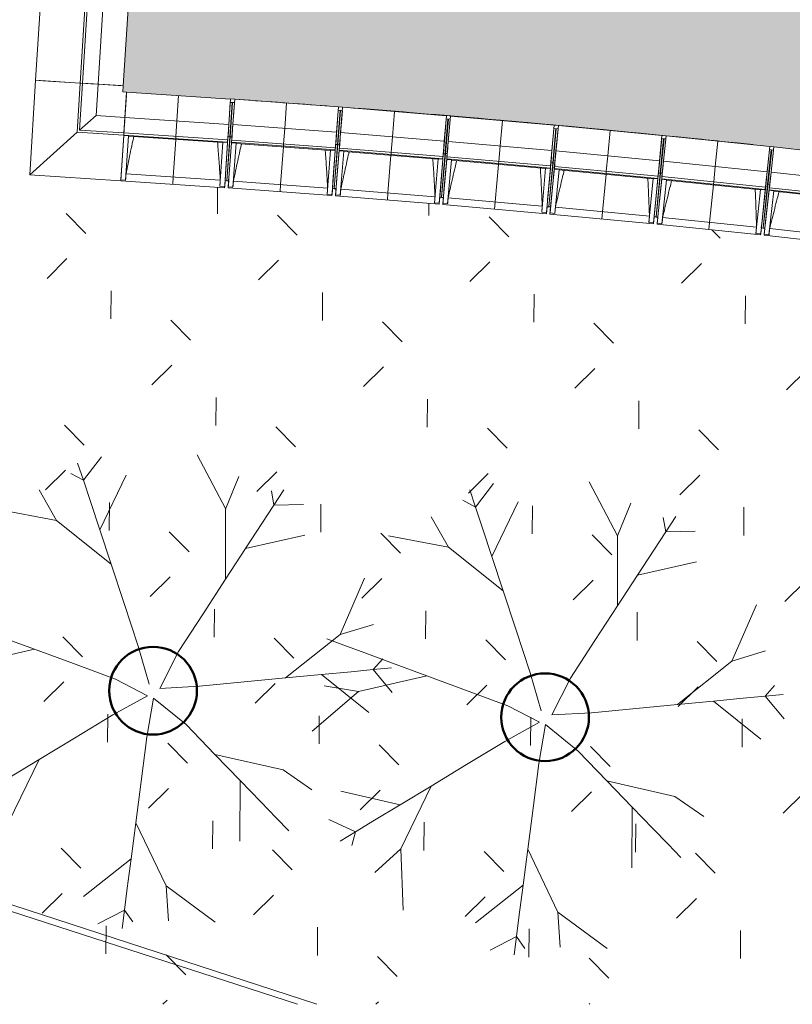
# Model space of a CAD drawing. Header units: centimetres. Extents: x -3187 to 4392, y -3706 to 602.
# Tile 5 of 26: x -1439 to -793, y -3705 to -2883. Entities that reach past the tile are written whole.
import ezdxf

# ---------------------------------------------------------------- set-up
doc = ezdxf.new("R2010")
doc.units = ezdxf.units.CM
for name, color, linetype, lineweight in [('0-1', 7, 'Continuous', 5), ('ANNOTATIONS-1', 7, 'Continuous', 9), ('MUR', 7, 'Continuous', 9), ('OSSATURE', 7, 'Continuous', 9), ('SOL', 7, 'Continuous', 9), ('TOIT', 7, 'Continuous', 9), ('Z', 7, 'Continuous', 9)]:
    doc.layers.add(name, color=color, linetype=linetype, lineweight=lineweight)
for name, color, linetype, lineweight, true_color in [('A-FLOR-PATT-1', 7, 'Continuous', 5, 0xf4f4f4), ('AB1_MAC-1', 7, 'Continuous', 9, 0xaaaaaa), ('AB3_VEGETATION-1', 7, 'Continuous', 9, 0xaaaaaa), ('AB3_VEGETATION-2', 7, 'Continuous', 50, 0xaaaaaa), ('AB3_VEGETATION_haie_contour-1', 7, 'Continuous', 9, 0xaaaaaa), ('AB3_VEGETATION_pelouse_surface-1', 7, 'Continuous', 9, 0xaaaaaa), ('MUR-1', 5, 'Continuous', 9, 0x0000ff), ('OSSATURE-1', 5, 'Continuous', 9, 0x0000ff)]:
    doc.layers.add(name, color=color, linetype=linetype, lineweight=lineweight, true_color=true_color)

# ---------------------------------------------------------------- blocks, each defined once
blk = doc.blocks.new('B02_ARC_rvt-1-2021_015_1011_ARC_1_100_Aménagement extérieur Etat projeté')
at = {"layer": 'A-FLOR-PATT-1'}
blk.add_hatch(color=256, dxfattribs=at).paths.add_polyline_path([(324.34, -3162.33), (461.48, -2506.28), (360.94, -2485.75), (250.36, -2464.27), (247.57, -2479), (126.31, -2456.74), (5.7, -2435.87), (-114.92, -2416.3), (-235.54, -2397.99), (-356.16, -2380.97), (-456.68, -2367.66), (-577.3, -2352.96), (-697.92, -2339.51), (-818.54, -2327.31), (-939.16, -2316.36), (-1042.07, -2307.93), (-1041.3, -2297.96), (-1046.26, -2297.58), (-1049, -2330.64), (-1184.99, -2320.29), (-1315.43, -2310.67), (-1315.43, -2312.18), (-1313.5, -2312.3), (-1318.89, -2399.13), (-1320.93, -2399.13), (-1321.11, -2402), (-1319.08, -2402.12), (-1324.66, -2488.94), (-1326.51, -2488.96), (-1326.69, -2491.82), (-1324.66, -2491.95), (-1330.05, -2578.78), (-1332.09, -2578.78), (-1332.27, -2581.65), (-1330.24, -2581.78), (-1335.64, -2668.61), (-1337.67, -2668.61), (-1337.85, -2671.48), (-1335.82, -2671.6), (-1341.4, -2758.42), (-1343.25, -2758.44), (-1343.43, -2761.3), (-1341.4, -2761.43), (-1346.8, -2848.26), (-1348.84, -2848.26), (-1349.01, -2851.13), (-1346.99, -2851.26), (-1352.7, -2943.19), (-1220.61, -2952.15), (-1099.99, -2961.54), (-979.37, -2972.13), (-858.75, -2983.93), (-722.14, -2998.73), (-722.14, -2998.79), (-597.4, -3013.58), (-542.47, -3020.42), (-542.47, -3020.67), (-539.03, -3021.1), (-539, -3020.86), (-452.76, -3032.34), (-452.75, -3032.61), (-449.34, -3033.07), (-449.29, -3032.7), (-363.12, -3044.69), (-363.12, -3045.13), (-359.73, -3045.63), (-359.66, -3045.18), (-273.58, -3057.79), (-273.58, -3058.32), (-270.21, -3058.81), (-270.13, -3058.3), (-184.14, -3071.54), (-184.07, -3072.33), (-180.82, -3072.84), (-180.69, -3072.07), (-94.82, -3086.05), (-94.8, -3086.9), (-91.52, -3087.45), (-91.36, -3086.48), (-5.57, -3100.95), (-5.57, -3102.05), (-2.32, -3102.63), (-2.12, -3101.53), (83.56, -3116.62), (83.56, -3117.9), (86.77, -3118.47), (86.99, -3117.23), (172.57, -3132.93), (172.28, -3134.48), (175.7, -3135.12), (176, -3133.56), (261.46, -3149.87), (261.11, -3151.67), (264.52, -3152.35), (264.88, -3150.53), (323.92, -3162.24)])
at = {"layer": 'SOL'}
for p, q in [((-1349.59, -2943.37), (-1352.7, -2943.18)), ((-1352.7, -2943.18), (-1349.59, -2943.37)), ((-1259.29, -2949.34), (-1262.77, -2949.09)), ((-1262.77, -2949.09), (-1259.29, -2949.34)), ((-1169.04, -2955.97), (-1172.52, -2955.7)), ((-1172.52, -2955.7), (-1169.04, -2955.97)), ((-808.61, -2989.13), (-812.08, -2988.76)), ((-812.08, -2988.76), (-808.61, -2989.13))]:
    blk.add_line(p, q, dxfattribs=at)
for start, end in [(85.649085, 85.993569), (85.649085, 85.993569), (83.979042, 85.545393), (85.075447, 85.545393), (84.226862, 85.075338), (83.979042, 84.226441)]:
    blk.add_arc((-2112.48, -15182.73), 12263.11, start, end, dxfattribs=at)
blk = doc.blocks.new('20_MUR PREFA_01 - MODULE_01 B-3165811-2021_015_1011_ARC_1_100_Aménagement extérieur Etat projeté')
at = {"layer": 'Z'}
for p, q in [((0, 72.21), (0, 66.14)), ((0, 66.14), (0, 34.62)), ((0, 34.62), (0, 33.97)), ((0, 33.97), (0, 32.17)), ((0, 32.17), (0, 19.17)), ((0, 19.17), (0, -2.03))]:
    blk.add_line(p, q, dxfattribs=at)
blk = doc.blocks.new('Murs 6 - Murs 1-3191379-2021_015_1011_ARC_1_100_Aménagement extérieur Etat projeté')
at = {"layer": 'MUR'}
for p, q in [((-1430.6, -3012.4), (-1425.7, -2933.53)), ((-1425.7, -2933.53), (-1407.33, -2934.68)), ((-1425.7, -2933.53), (-1388.31, -2935.86)), ((-1388.31, -2935.86), (-1390.85, -2976.73)), ((-1388.94, -2975.05), (-1386.51, -2935.97)), ((-1354.41, -2937.96), (-1388.31, -2935.86)), ((-1373.54, -2936.78), (-1386.51, -2935.97)), ((-1386.51, -2935.97), (-1354.41, -2937.96)), ((-1354.41, -2937.96), (-1378.16, -2936.49)), ((-1378.16, -2936.49), (-1354.41, -2937.96)), ((-1373.54, -2936.78), (-1375.16, -2962.94)), ((-1352.38, -2938.09), (-1373.54, -2936.78)), ((-1352.7, -2943.19), (-1352.38, -2938.09)), ((-1349.59, -2943.4), (-1352.7, -2943.19)), ((-1351, -2964.55), (-1349.59, -2943.4)), ((-1349.78, -2946.23), (-1351.85, -2977.31)), ((-1351.3, -2969.17), (-1349.78, -2946.23)), ((-1349.78, -2946.23), (-1351.29, -2969.03)), ((-1351.29, -2969.03), (-1349.78, -2946.23)), ((-1388.94, -2975.05), (-1375.16, -2962.94)), ((-1375.16, -2962.94), (-1351, -2964.55)), ((-1351.86, -2977.52), (-1351, -2964.55)), ((-1390.85, -2976.73), (-1430.6, -3012.4)), ((-1390.85, -2976.73), (-1351.98, -2979.32)), ((-1351.86, -2977.52), (-1388.94, -2975.05)), ((-1351.98, -2979.32), (-1351.29, -2969.03)), ((-1354.52, -3017.47), (-1351.98, -2979.32)), ((-1354.52, -3017.47), (-1430.6, -3012.4)), ((-1354.12, -3011.45), (-1354.51, -3017.25))]:
    blk.add_line(p, q, dxfattribs=at)
blk = doc.blocks.new('B02_DC_STR_rvt-1-2021_015_1011_ARC_1_100_Aménagement extérieur Etat projeté')
at = {"layer": 'ANNOTATIONS-1'}
for p, q in [((-1264.32, -3017.42), (-1267.31, -3017.21)), ((-1174.56, -3024.05), (-1177.55, -3023.82)), ((-1084.86, -3031.33), (-1087.84, -3031.08)), ((-995.2, -3039.25), (-998.19, -3038.97)), ((-905.61, -3047.81), (-908.59, -3047.52)), ((-816.08, -3057.02), (-819.07, -3056.7))]:
    blk.add_line(p, q, dxfattribs=at)
at = {"layer": 'OSSATURE'}
for p, q in [((-1420.31, -2846.7), (-1425.7, -2933.53)), ((-1382.91, -2849.02), (-1388.31, -2935.86)), ((-1386.51, -2935.97), (-1381.12, -2849.14)), ((-1368.14, -2849.94), (-1373.54, -2936.78)), ((-1346.99, -2851.26), (-1352.38, -2938.09)), ((-1388.31, -2935.86), (-1425.7, -2933.53)), ((-1425.7, -2933.53), (-1419.78, -2933.9)), ((-1383.35, -2936.17), (-1419.78, -2933.9)), ((-1378.16, -2936.49), (-1388.31, -2935.86)), ((-1386.51, -2935.97), (-1379.4, -2936.41)), ((-1373.54, -2936.78), (-1386.51, -2935.97)), ((-1354.41, -2937.96), (-1383.35, -2936.17)), ((-1379.4, -2936.41), (-1377.1, -2936.55)), ((-1377.1, -2936.55), (-1378.16, -2936.49)), ((-1352.38, -2938.09), (-1373.54, -2936.78)), ((-1351, -2964.55), (-1349.59, -2943.4)), ((-1349.59, -2943.4), (-1262.78, -2949.18)), ((-1264.87, -2980.54), (-1262.97, -2952.01)), ((-1262.78, -2949.18), (-1264.19, -2970.33)), ((-1261.47, -2952.11), (-1263.37, -2980.64)), ((-1263.11, -2980.65), (-1261, -2952.14)), ((-1261.61, -2980.76), (-1259.5, -2952.24)), ((-1260.86, -2970.55), (-1259.3, -2949.41)), ((-1259.3, -2949.41), (-1172.53, -2955.82)), ((-1174.85, -2987.17), (-1172.74, -2958.64)), ((-1172.53, -2955.82), (-1174.09, -2976.96)), ((-1171.24, -2958.75), (-1173.35, -2987.28)), ((-1173.09, -2987.29), (-1170.78, -2958.78)), ((-1171.59, -2987.41), (-1169.28, -2958.9)), ((-1170.76, -2977.21), (-1169.05, -2956.08)), ((-1169.05, -2956.08), (-1082.34, -2963.11)), ((-1351.86, -2977.52), (-1351, -2964.55)), ((-1351.23, -2968.11), (-1351.39, -2970.4)), ((-1351.3, -2969.17), (-1351.23, -2968.11)), ((-1351, -2964.55), (-1264.19, -2970.33)), ((-1084.88, -2994.44), (-1082.56, -2965.89)), ((-1082.34, -2963.11), (-1084.05, -2984.24)), ((-1081.07, -2966.01), (-1083.38, -2994.56)), ((-1083.11, -2994.57), (-1080.6, -2966.05)), ((-1081.62, -2994.7), (-1079.1, -2966.18)), ((-1080.72, -2984.51), (-1078.86, -2963.39)), ((-1078.86, -2963.39), (-992.19, -2971.04)), ((-1351.98, -2979.32), (-1351.3, -2969.17)), ((-1351.39, -2970.4), (-1351.86, -2977.52)), ((-1264.5, -2974.95), (-1265.17, -2985.1)), ((-1264.19, -2970.33), (-1265.05, -2983.3)), ((-1265.05, -2983.3), (-1264.58, -2976.19)), ((-1264.58, -2976.19), (-1264.43, -2973.89)), ((-1264.43, -2973.89), (-1264.5, -2974.95)), ((-1261.95, -2985.31), (-1261.2, -2975.17)), ((-1261.81, -2983.52), (-1260.86, -2970.55)), ((-1261.29, -2976.41), (-1261.81, -2983.52)), ((-1261.12, -2974.12), (-1261.29, -2976.41)), ((-1261.2, -2975.17), (-1261.12, -2974.12)), ((-1260.86, -2970.55), (-1174.09, -2976.96)), ((-1174.09, -2976.96), (-1175.05, -2989.92)), ((-994.96, -3002.35), (-992.43, -2973.76)), ((-992.19, -2971.04), (-994.06, -2992.16)), ((-990.94, -2973.9), (-993.46, -3002.48)), ((-993.2, -3002.5), (-990.47, -2973.94)), ((-991.71, -3002.64), (-988.98, -2974.08)), ((-990.73, -2992.45), (-988.72, -2971.35)), ((-988.72, -2971.35), (-902.11, -2979.63)), ((-1354.46, -3016.57), (-1352.01, -2979.75)), ((-1352.01, -2979.73), (-1351.98, -2979.32)), ((-1348.01, -2980), (-1352.01, -2979.73)), ((-1348.02, -2980.01), (-1352.01, -2979.75)), ((-1351.98, -2979.32), (-1265.17, -2985.1)), ((-1265.05, -2983.3), (-1351.86, -2977.52)), ((-1350.47, -3016.83), (-1348.02, -2980.01)), ((-1348.03, -2980.23), (-1269.21, -2985.48)), ((-1348.02, -2980.01), (-1348.01, -2980)), ((-1269.19, -2985.26), (-1271.64, -3022.08)), ((-1265.2, -2985.51), (-1269.2, -2985.25)), ((-1269.2, -2985.25), (-1269.19, -2985.26)), ((-1265.2, -2985.53), (-1269.19, -2985.26)), ((-1264.96, -2981.86), (-1266.94, -3011.57)), ((-1263.37, -2980.64), (-1265.82, -3017.46)), ((-1265.82, -3017.45), (-1263.11, -2980.65)), ((-1265.17, -2985.1), (-1265.2, -2985.51)), ((-1264.87, -2980.54), (-1264.95, -2981.79)), ((-1263.37, -2980.64), (-1264.87, -2980.54)), ((-1263.9, -3011.77), (-1261.7, -2982)), ((-1261.61, -2980.76), (-1263.11, -2980.65)), ((-1261.98, -2985.73), (-1261.95, -2985.31)), ((-1261.95, -2985.31), (-1175.18, -2991.72)), ((-1175.05, -2989.92), (-1261.81, -2983.52)), ((-1261.69, -2981.86), (-1261.61, -2980.76)), ((-1174.43, -2981.58), (-1175.18, -2991.72)), ((-1175.05, -2989.92), (-1174.53, -2982.81)), ((-1174.53, -2982.81), (-1174.36, -2980.52)), ((-1174.36, -2980.52), (-1174.43, -2981.58)), ((-1171.96, -2991.96), (-1171.14, -2981.86)), ((-1171.81, -2990.16), (-1170.76, -2977.21)), ((-1171.24, -2983.06), (-1171.81, -2990.16)), ((-1171.05, -2980.77), (-1171.24, -2983.06)), ((-1171.14, -2981.82), (-1171.05, -2980.77)), ((-1170.76, -2977.21), (-1084.05, -2984.24)), ((-1084.05, -2984.24), (-1085.1, -2997.19)), ((-1081.86, -2997.46), (-1080.72, -2984.51)), ((-1080.72, -2984.51), (-994.06, -2992.16)), ((-905.1, -3010.92), (-902.36, -2982.26)), ((-902.11, -2979.63), (-904.13, -3000.73)), ((-900.87, -2982.41), (-903.61, -3011.06)), ((-903.34, -3011.07), (-900.4, -2982.45)), ((-901.85, -3011.23), (-898.91, -2982.61)), ((-900.8, -3001.05), (-898.64, -2979.96)), ((-898.64, -2979.96), (-812.09, -2988.86)), ((-1265.2, -2985.53), (-1267.65, -3022.35)), ((-1264.7, -3022.55), (-1261.98, -2985.75)), ((-1261.98, -2985.75), (-1261.98, -2985.73)), ((-1257.98, -2986.02), (-1261.98, -2985.73)), ((-1257.99, -2986.04), (-1261.98, -2985.75)), ((-1260.71, -3022.84), (-1257.99, -2986.04)), ((-1258, -2986.26), (-1179.23, -2992.07)), ((-1257.99, -2986.04), (-1257.98, -2986.02)), ((-1179.2, -2991.86), (-1181.92, -3028.66)), ((-1175.21, -2992.13), (-1179.21, -2991.84)), ((-1179.21, -2991.84), (-1179.2, -2991.86)), ((-1175.21, -2992.15), (-1179.2, -2991.86)), ((-1175.21, -2992.15), (-1177.93, -3028.95)), ((-1174.94, -2988.41), (-1177.14, -3018.18)), ((-1173.35, -2987.28), (-1176.07, -3024.08)), ((-1176.05, -3023.86), (-1173.09, -2987.29)), ((-1175.18, -2991.72), (-1175.21, -2992.13)), ((-1174.98, -3029.17), (-1171.99, -2992.39)), ((-1174.85, -2987.17), (-1174.94, -2988.41)), ((-1173.35, -2987.28), (-1174.85, -2987.17)), ((-1174.1, -3018.4), (-1171.69, -2988.65)), ((-1171.59, -2987.41), (-1173.09, -2987.29)), ((-1171.99, -2992.37), (-1171.96, -2991.96)), ((-1171.99, -2992.39), (-1171.99, -2992.37)), ((-1168, -2992.7), (-1171.99, -2992.37)), ((-1168.01, -2992.71), (-1171.99, -2992.39)), ((-1171.96, -2991.96), (-1085.24, -2998.99)), ((-1085.1, -2997.19), (-1171.81, -2990.16)), ((-1171.69, -2988.65), (-1171.59, -2987.41)), ((-1170.99, -3029.49), (-1168.01, -2992.71)), ((-1168.02, -2992.93), (-1089.29, -2999.31)), ((-1168.01, -2992.71), (-1168, -2992.7)), ((-1084.42, -2988.85), (-1085.24, -2998.99)), ((-1085.1, -2997.19), (-1084.52, -2990.09)), ((-1084.52, -2990.09), (-1084.34, -2987.8)), ((-1084.34, -2987.8), (-1084.42, -2988.85)), ((-1082.02, -2999.25), (-1081.13, -2989.12)), ((-1081.24, -2990.35), (-1081.86, -2997.46)), ((-1081.03, -2988.06), (-1081.24, -2990.35)), ((-1081.13, -2989.12), (-1081.03, -2988.06)), ((-994.06, -2992.16), (-995.2, -3005.11)), ((-991.97, -3005.39), (-990.73, -2992.45)), ((-990.73, -2992.45), (-904.13, -3000.73)), ((-815.31, -3020.12), (-812.35, -2991.39)), ((-812.09, -2988.86), (-814.26, -3009.94)), ((-810.86, -2991.54), (-813.81, -3020.28)), ((-813.55, -3020.29), (-810.39, -2991.59)), ((-812.06, -3020.46), (-808.9, -2991.75)), ((-810.94, -3010.29), (-808.62, -2989.22)), ((-808.62, -2989.22), (-722.14, -2998.73)), ((-1089.27, -2999.1), (-1092.25, -3035.88)), ((-1085.28, -2999.4), (-1089.27, -2999.08)), ((-1089.27, -2999.08), (-1089.27, -2999.1)), ((-1085.28, -2999.42), (-1089.27, -2999.1)), ((-1085.28, -2999.42), (-1088.26, -3036.2)), ((-1084.98, -2995.68), (-1087.39, -3025.43)), ((-1086.36, -3031.33), (-1083.11, -2994.57)), ((-1083.38, -2994.56), (-1086.34, -3031.13)), ((-1085.31, -3036.44), (-1082.06, -2999.68)), ((-1085.24, -2998.99), (-1085.28, -2999.4)), ((-1084.88, -2994.44), (-1084.98, -2995.68)), ((-1083.38, -2994.56), (-1084.88, -2994.44)), ((-1084.36, -3025.68), (-1081.73, -2995.94)), ((-1081.62, -2994.7), (-1083.11, -2994.57)), ((-1082.06, -2999.66), (-1082.02, -2999.25)), ((-1082.06, -2999.68), (-1082.06, -2999.66)), ((-1078.07, -3000.02), (-1082.06, -2999.66)), ((-1078.08, -3000.03), (-1082.06, -2999.68)), ((-1082.02, -2999.25), (-995.36, -3006.9)), ((-995.2, -3005.11), (-1081.86, -2997.46)), ((-1081.73, -2995.94), (-1081.62, -2994.7)), ((-1081.32, -3036.79), (-1078.08, -3000.03)), ((-1078.09, -3000.25), (-999.41, -3007.2)), ((-1078.08, -3000.03), (-1078.07, -3000.02)), ((-994.47, -2996.77), (-995.36, -3006.9)), ((-995.2, -3005.11), (-994.57, -2998.01)), ((-994.57, -2998.01), (-994.37, -2995.72)), ((-994.37, -2995.72), (-994.47, -2996.77)), ((-992.14, -3007.19), (-991.17, -2997.06)), ((-991.29, -2998.3), (-991.97, -3005.39)), ((-991.07, -2996.01), (-991.29, -2998.3)), ((-991.17, -2997.06), (-991.07, -2996.01)), ((-904.13, -3000.73), (-905.36, -3013.67)), ((-902.13, -3013.98), (-900.8, -3001.05)), ((-900.8, -3001.05), (-814.26, -3009.94)), ((-999.38, -3006.98), (-1002.63, -3043.74)), ((-995.4, -3007.32), (-999.39, -3006.96)), ((-999.39, -3006.96), (-999.38, -3006.98)), ((-995.4, -3007.33), (-999.38, -3006.98)), ((-995.4, -3007.33), (-998.64, -3044.09)), ((-995.07, -3003.6), (-997.69, -3033.33)), ((-993.46, -3002.48), (-996.71, -3039.24)), ((-996.69, -3039.02), (-993.2, -3002.5)), ((-995.69, -3044.35), (-992.18, -3007.62)), ((-995.36, -3006.9), (-995.4, -3007.32)), ((-994.96, -3002.35), (-995.07, -3003.6)), ((-993.46, -3002.48), (-994.96, -3002.35)), ((-994.66, -3033.6), (-991.82, -3003.88)), ((-991.71, -3002.64), (-993.2, -3002.5)), ((-992.18, -3007.6), (-992.14, -3007.19)), ((-992.18, -3007.62), (-992.18, -3007.6)), ((-988.19, -3007.98), (-992.18, -3007.6)), ((-988.2, -3008), (-992.18, -3007.62)), ((-992.14, -3007.19), (-905.53, -3015.46)), ((-905.36, -3013.67), (-991.97, -3005.39)), ((-991.82, -3003.88), (-991.71, -3002.64)), ((-991.71, -3044.73), (-988.2, -3008)), ((-988.21, -3008.22), (-909.58, -3015.73)), ((-988.2, -3008), (-988.19, -3007.98)), ((-904.57, -3005.34), (-905.53, -3015.46)), ((-905.36, -3013.67), (-904.68, -3006.57)), ((-904.68, -3006.57), (-904.47, -3004.28)), ((-904.47, -3004.28), (-904.57, -3005.34)), ((-902.32, -3015.77), (-901.28, -3005.65)), ((-901.4, -3006.89), (-902.13, -3013.98)), ((-901.17, -3004.6), (-901.4, -3006.89)), ((-901.28, -3005.65), (-901.17, -3004.6)), ((-814.26, -3009.94), (-815.59, -3022.87)), ((-1354.12, -3011.45), (-1354.52, -3017.47)), ((-1354.52, -3017.47), (-1354.46, -3016.54)), ((-1354.52, -3017.47), (-1267.71, -3023.25)), ((-1350.47, -3016.83), (-1354.46, -3016.57)), ((-1350.46, -3016.81), (-1350.47, -3016.83)), ((-1350.1, -3011.69), (-1271.33, -3016.94)), ((-1267.71, -3023.25), (-1267.31, -3017.25)), ((-1266.94, -3011.57), (-1267.32, -3017.36)), ((-1267.32, -3017.36), (-1265.82, -3017.46)), ((-1265.82, -3017.45), (-1264.33, -3017.56)), ((-1264.32, -3017.46), (-1264.76, -3023.45)), ((-1264.33, -3017.56), (-1263.9, -3011.77)), ((-1260.3, -3017.7), (-1181.57, -3023.51)), ((-1177.14, -3018.18), (-1177.56, -3023.97)), ((-909.56, -3015.51), (-913.07, -3052.25)), ((-905.57, -3015.88), (-909.56, -3015.49)), ((-909.56, -3015.49), (-909.56, -3015.51)), ((-905.58, -3015.89), (-909.56, -3015.51)), ((-905.58, -3015.89), (-909.08, -3052.63)), ((-905.22, -3012.16), (-908.06, -3041.87)), ((-907.12, -3047.78), (-903.34, -3011.07)), ((-903.61, -3011.06), (-907.1, -3047.58)), ((-906.13, -3052.91), (-902.36, -3016.2)), ((-905.53, -3015.46), (-905.57, -3015.88)), ((-905.1, -3010.92), (-905.22, -3012.16)), ((-903.61, -3011.06), (-905.1, -3010.92)), ((-905.03, -3042.16), (-901.98, -3012.47)), ((-901.85, -3011.23), (-903.34, -3011.07)), ((-902.36, -3016.18), (-902.32, -3015.77)), ((-902.36, -3016.2), (-902.36, -3016.18)), ((-898.38, -3016.59), (-902.36, -3016.18)), ((-898.38, -3016.61), (-902.36, -3016.2)), ((-902.32, -3015.77), (-815.77, -3024.67)), ((-902.16, -3053.32), (-898.38, -3016.61)), ((-815.59, -3022.87), (-902.13, -3013.98)), ((-901.98, -3012.47), (-901.85, -3011.23)), ((-898.4, -3016.83), (-819.82, -3024.9)), ((-898.38, -3016.61), (-898.38, -3016.59)), ((-814.73, -3014.55), (-815.77, -3024.67)), ((-815.59, -3022.87), (-814.86, -3015.78)), ((-814.86, -3015.78), (-814.62, -3013.5)), ((-814.62, -3013.5), (-814.73, -3014.55)), ((-812.56, -3025), (-811.45, -3014.89)), ((-812.36, -3023.21), (-810.94, -3010.29)), ((-811.58, -3016.12), (-812.36, -3023.21)), ((-811.33, -3013.84), (-811.58, -3016.12)), ((-811.45, -3014.89), (-811.33, -3013.84)), ((-810.94, -3010.29), (-724.46, -3019.8)), ((-1271.64, -3022.08), (-1271.65, -3022.06)), ((-1267.65, -3022.35), (-1271.64, -3022.08)), ((-1267.65, -3022.32), (-1267.71, -3023.25)), ((-1264.76, -3023.45), (-1264.69, -3022.52)), ((-1264.76, -3023.45), (-1178, -3029.85)), ((-1260.71, -3022.84), (-1264.7, -3022.55)), ((-1260.7, -3022.82), (-1260.71, -3022.84)), ((-1178, -3029.85), (-1177.55, -3023.83)), ((-1177.56, -3023.97), (-1176.07, -3024.08)), ((-1176.07, -3024.07), (-1174.57, -3024.19)), ((-1174.56, -3024.05), (-1175.05, -3030.07)), ((-1174.55, -3023.98), (-1174.1, -3018.4)), ((-1170.55, -3024.35), (-1091.85, -3030.73)), ((-1087.39, -3025.43), (-1087.84, -3031.01)), ((-1084.87, -3031.46), (-1084.36, -3025.68)), ((-819.8, -3024.69), (-823.57, -3061.39)), ((-815.82, -3025.08), (-819.8, -3024.67)), ((-819.8, -3024.67), (-819.8, -3024.69)), ((-815.82, -3025.1), (-819.8, -3024.69)), ((-815.82, -3025.1), (-819.59, -3061.8)), ((-815.43, -3021.36), (-818.49, -3051.06)), ((-813.81, -3020.28), (-817.59, -3056.98)), ((-817.56, -3056.76), (-813.55, -3020.29)), ((-816.64, -3062.11), (-812.6, -3025.43)), ((-815.77, -3024.67), (-815.82, -3025.08)), ((-815.46, -3051.37), (-812.19, -3021.7)), ((-815.31, -3020.12), (-815.43, -3021.36)), ((-813.81, -3020.28), (-815.31, -3020.12)), ((-812.06, -3020.46), (-813.55, -3020.29)), ((-812.67, -3062.54), (-808.63, -3025.87)), ((-812.6, -3025.41), (-812.56, -3025)), ((-812.6, -3025.43), (-812.6, -3025.41)), ((-808.62, -3025.85), (-812.6, -3025.41)), ((-808.63, -3025.87), (-812.6, -3025.43)), ((-812.56, -3025), (-726.08, -3034.51)), ((-725.88, -3032.73), (-812.36, -3023.21)), ((-812.19, -3021.7), (-812.06, -3020.46)), ((-808.65, -3026.08), (-730.13, -3034.73)), ((-808.63, -3025.87), (-808.62, -3025.85)), ((-1181.92, -3028.66), (-1181.92, -3028.63)), ((-1177.93, -3028.95), (-1181.92, -3028.66)), ((-1177.93, -3028.93), (-1178, -3029.85)), ((-1175.05, -3030.07), (-1174.97, -3029.14)), ((-1175.05, -3030.07), (-1088.33, -3037.1)), ((-1170.99, -3029.49), (-1174.98, -3029.17)), ((-1170.98, -3029.47), (-1170.99, -3029.49)), ((-1088.33, -3037.1), (-1087.84, -3031.08)), ((-1087.86, -3031.22), (-1086.36, -3031.34)), ((-1086.35, -3031.2), (-1086.36, -3031.34)), ((-1086.36, -3031.33), (-1084.87, -3031.46)), ((-1084.86, -3031.33), (-1085.39, -3037.34)), ((-1080.84, -3031.66), (-1002.2, -3038.6)), ((-997.69, -3033.33), (-998.2, -3039.11)), ((-995.19, -3039.16), (-994.66, -3033.6)), ((-1092.25, -3035.88), (-1092.25, -3035.85)), ((-1088.26, -3036.2), (-1092.25, -3035.88)), ((-1088.26, -3036.17), (-1088.33, -3037.1)), ((-1085.39, -3037.34), (-1085.3, -3036.41)), ((-1085.39, -3037.34), (-998.72, -3044.99)), ((-1081.32, -3036.79), (-1085.31, -3036.44)), ((-1081.32, -3036.77), (-1081.32, -3036.79)), ((-998.72, -3044.99), (-998.19, -3038.98)), ((-998.2, -3039.11), (-996.71, -3039.24)), ((-996.71, -3039.23), (-995.21, -3039.37)), ((-995.2, -3039.25), (-995.78, -3045.25)), ((-991.19, -3039.6), (-912.6, -3047.11)), ((-908.06, -3041.87), (-908.59, -3047.44)), ((-905.62, -3047.93), (-905.03, -3042.16)), ((-1002.63, -3043.74), (-1002.63, -3043.71)), ((-998.64, -3044.09), (-1002.63, -3043.74)), ((-998.64, -3044.07), (-998.72, -3044.99)), ((-995.78, -3045.25), (-995.69, -3044.33)), ((-995.78, -3045.25), (-909.17, -3053.53)), ((-991.71, -3044.73), (-995.69, -3044.35)), ((-991.7, -3044.71), (-991.71, -3044.73)), ((-909.17, -3053.53), (-908.6, -3047.52)), ((-908.61, -3047.65), (-907.12, -3047.79)), ((-907.1, -3047.66), (-907.12, -3047.79)), ((-907.12, -3047.78), (-905.62, -3047.93)), ((-905.61, -3047.82), (-906.23, -3053.81)), ((-901.6, -3048.19), (-823.07, -3056.26)), ((-818.49, -3051.06), (-819.08, -3056.83)), ((-913.07, -3052.25), (-913.07, -3052.22)), ((-909.08, -3052.63), (-913.07, -3052.25)), ((-909.08, -3052.6), (-909.17, -3053.53)), ((-906.23, -3053.81), (-906.13, -3052.88)), ((-906.23, -3053.81), (-819.68, -3062.7)), ((-902.16, -3053.32), (-906.13, -3052.91)), ((-902.15, -3053.29), (-902.16, -3053.32)), ((-819.68, -3062.7), (-819.07, -3056.71)), ((-819.08, -3056.83), (-817.59, -3056.98)), ((-817.59, -3056.97), (-816.09, -3057.14)), ((-816.08, -3057.02), (-816.74, -3063.01)), ((-816.07, -3056.93), (-815.46, -3051.37)), ((-812.08, -3057.42), (-733.6, -3066.06)), ((-823.57, -3061.39), (-823.57, -3061.37)), ((-819.59, -3061.8), (-823.57, -3061.39)), ((-819.59, -3061.78), (-819.68, -3062.7)), ((-816.74, -3063.01), (-816.64, -3062.08)), ((-816.74, -3063.01), (-730.26, -3072.52)), ((-812.67, -3062.54), (-816.64, -3062.11)), ((-812.66, -3062.52), (-812.67, -3062.54))]:
    blk.add_line(p, q, dxfattribs=at)
at = {"layer": 'OSSATURE', "flags": 128}
for points in [[(-1348.01, -2980), (-1348.02, -2980.11), (-1348.03, -2980.23)], [(-1269.21, -2985.48), (-1269.2, -2985.36), (-1269.2, -2985.25)], [(-1257.98, -2986.02), (-1257.99, -2986.14), (-1258, -2986.26)], [(-1179.23, -2992.07), (-1179.22, -2991.96), (-1179.21, -2991.84)], [(-1168, -2992.7), (-1168.01, -2992.81), (-1168.02, -2992.93)], [(-1089.29, -2999.31), (-1089.28, -2999.2), (-1089.27, -2999.08)], [(-1078.07, -3000.02), (-1078.08, -3000.13), (-1078.09, -3000.25)], [(-999.41, -3007.2), (-999.4, -3007.08), (-999.39, -3006.96)], [(-988.19, -3007.98), (-988.2, -3008.1), (-988.21, -3008.22)], [(-1350.1, -3011.69), (-1350.18, -3012.71), (-1350.25, -3013.74), (-1350.32, -3014.76), (-1350.39, -3015.78), (-1350.46, -3016.81)], [(-1271.65, -3022.06), (-1271.58, -3021.03), (-1271.52, -3020.01), (-1271.45, -3018.98), (-1271.39, -3017.96), (-1271.33, -3016.94)], [(-1260.3, -3017.7), (-1260.38, -3018.72), (-1260.46, -3019.75), (-1260.54, -3020.77), (-1260.62, -3021.79), (-1260.7, -3022.82)], [(-909.58, -3015.73), (-909.57, -3015.61), (-909.56, -3015.49)], [(-898.38, -3016.59), (-898.39, -3016.71), (-898.4, -3016.83)], [(-1181.92, -3028.63), (-1181.85, -3027.61), (-1181.78, -3026.58), (-1181.71, -3025.56), (-1181.64, -3024.54), (-1181.57, -3023.51)], [(-1170.55, -3024.35), (-1170.64, -3025.38), (-1170.72, -3026.4), (-1170.81, -3027.42), (-1170.9, -3028.45), (-1170.98, -3029.47)], [(-819.82, -3024.9), (-819.81, -3024.79), (-819.8, -3024.67)], [(-808.62, -3025.85), (-808.63, -3025.97), (-808.65, -3026.08)], [(-1092.25, -3035.85), (-1092.17, -3034.83), (-1092.09, -3033.8), (-1092.01, -3032.78), (-1091.93, -3031.76), (-1091.85, -3030.73)], [(-1080.84, -3031.66), (-1080.94, -3032.68), (-1081.03, -3033.7), (-1081.13, -3034.72), (-1081.22, -3035.74), (-1081.32, -3036.77)], [(-1002.63, -3043.71), (-1002.54, -3042.69), (-1002.46, -3041.67), (-1002.37, -3040.64), (-1002.28, -3039.62), (-1002.2, -3038.6)], [(-991.19, -3039.6), (-991.3, -3040.62), (-991.4, -3041.64), (-991.5, -3042.66), (-991.6, -3043.69), (-991.7, -3044.71)], [(-913.07, -3052.22), (-912.97, -3051.2), (-912.88, -3050.18), (-912.79, -3049.15), (-912.69, -3048.13), (-912.6, -3047.11)], [(-901.6, -3048.19), (-901.71, -3049.21), (-901.82, -3050.23), (-901.93, -3051.25), (-902.04, -3052.27), (-902.15, -3053.29)], [(-823.57, -3061.37), (-823.47, -3060.35), (-823.37, -3059.33), (-823.27, -3058.3), (-823.17, -3057.28), (-823.07, -3056.26)], [(-812.08, -3057.42), (-812.19, -3058.44), (-812.31, -3059.46), (-812.43, -3060.48), (-812.54, -3061.5), (-812.66, -3062.52)]]:
    blk.add_lwpolyline(points, dxfattribs=at)
at = {"layer": 'OSSATURE'}
for points, knots in [([(-1343.64, -2980.52), (-1344.07, -2982.47), (-1345.09, -2987.23), (-1347.28, -2997.61), (-1348.99, -3006.05), (-1350.1, -3011.69)], [0.487154, 0.487154, 0.487154, 0.487154, 0.5833333, 0.7222222, 1, 1, 1, 1]), ([(-1271.33, -3016.94), (-1271.61, -3012.35), (-1272.07, -3005.47), (-1272.73, -2996.3), (-1273.19, -2990.29), (-1273.48, -2986.58), (-1273.6, -2985.15)], [0, 0, 0, 0, 0.2222222, 0.3333333, 0.4444444, 0.5134097, 0.5134097, 0.5134097, 0.5134097]), ([(-1253.62, -2986.58), (-1254.06, -2988.52), (-1255.12, -2993.27), (-1257.38, -3003.64), (-1259.15, -3012.07), (-1260.3, -3017.7)], [0.487154, 0.487154, 0.487154, 0.487154, 0.5833333, 0.7222222, 1, 1, 1, 1]), ([(-1181.57, -3023.51), (-1181.82, -3018.92), (-1182.22, -3012.04), (-1182.82, -3002.87), (-1183.23, -2996.86), (-1183.5, -2993.14), (-1183.61, -2991.72)], [0, 0, 0, 0, 0.2222222, 0.3333333, 0.4444444, 0.5134097, 0.5134097, 0.5134097, 0.5134097]), ([(-1163.64, -2993.29), (-1164.09, -2995.23), (-1165.19, -2999.97), (-1167.52, -3010.32), (-1169.35, -3018.73), (-1170.55, -3024.35)], [0.487154, 0.487154, 0.487154, 0.487154, 0.5833333, 0.7222222, 1, 1, 1, 1]), ([(-1091.85, -3030.73), (-1092.07, -3026.14), (-1092.43, -3019.26), (-1092.96, -3010.08), (-1093.33, -3004.07), (-1093.58, -3000.35), (-1093.67, -2998.92)], [0, 0, 0, 0, 0.2222222, 0.3333333, 0.4444444, 0.5134097, 0.5134097, 0.5134097, 0.5134097]), ([(-1073.71, -3000.64), (-1074.18, -3002.57), (-1075.31, -3007.31), (-1077.72, -3017.64), (-1079.61, -3026.04), (-1080.84, -3031.66)], [0.487154, 0.487154, 0.487154, 0.487154, 0.5833333, 0.7222222, 1, 1, 1, 1]), ([(-1002.2, -3038.6), (-1002.38, -3034.01), (-1002.69, -3027.12), (-1003.15, -3017.94), (-1003.48, -3011.92), (-1003.7, -3008.2), (-1003.79, -3006.78)], [0, 0, 0, 0, 0.2222222, 0.3333333, 0.4444444, 0.5134097, 0.5134097, 0.5134097, 0.5134097]), ([(-983.84, -3008.63), (-984.32, -3010.57), (-985.48, -3015.29), (-987.97, -3025.61), (-989.92, -3034), (-991.19, -3039.6)], [0.487154, 0.487154, 0.487154, 0.487154, 0.5833333, 0.7222222, 1, 1, 1, 1]), ([(-912.6, -3047.11), (-912.75, -3042.51), (-913.01, -3035.63), (-913.41, -3026.45), (-913.69, -3020.42), (-913.88, -3016.7), (-913.96, -3015.28)], [0, 0, 0, 0, 0.2222222, 0.3333333, 0.4444444, 0.5134097, 0.5134097, 0.5134097, 0.5134097]), ([(-894.03, -3017.28), (-894.52, -3019.21), (-895.72, -3023.92), (-898.28, -3034.22), (-900.29, -3042.6), (-901.6, -3048.19)], [0.487154, 0.487154, 0.487154, 0.487154, 0.5833333, 0.7222222, 1, 1, 1, 1]), ([(-823.07, -3056.26), (-823.19, -3051.67), (-823.39, -3044.78), (-823.72, -3035.59), (-823.97, -3029.57), (-824.13, -3025.85), (-824.2, -3024.42)], [0, 0, 0, 0, 0.2222222, 0.3333333, 0.4444444, 0.5134097, 0.5134097, 0.5134097, 0.5134097]), ([(-804.28, -3026.56), (-804.79, -3028.49), (-806.02, -3033.2), (-808.65, -3043.48), (-810.72, -3051.84), (-812.08, -3057.42)], [0.487154, 0.487154, 0.487154, 0.487154, 0.5833333, 0.7222222, 1, 1, 1, 1])]:
    blk.add_open_spline(points, degree=3, knots=knots, dxfattribs=at)
at = {"layer": 'SOL'}
for p, q in [((-1176.05, -3023.86), (-1170.78, -2958.78)), ((-1081.07, -2966.01), (-1086.34, -3031.13)), ((-996.69, -3039.02), (-990.47, -2973.94)), ((-900.87, -2982.41), (-907.1, -3047.58)), ((-817.56, -3056.76), (-810.39, -2991.59)), ((-1267.31, -3017.21), (-1264.32, -3017.42)), ((-1177.55, -3023.82), (-1174.56, -3024.05)), ((-1174.56, -3024.05), (-1176.09, -3023.93)), ((-1174.55, -3023.98), (-1176.05, -3023.86)), ((-1086.34, -3031.13), (-1087.84, -3031.01)), ((-1084.86, -3031.33), (-1087.84, -3031.08)), ((-1087.84, -3031.08), (-1084.85, -3031.33)), ((-995.2, -3039.25), (-998.19, -3038.97)), ((-998.19, -3038.97), (-995.2, -3039.25)), ((-995.19, -3039.16), (-996.69, -3039.02)), ((-907.09, -3047.67), (-908.6, -3047.52)), ((-908.6, -3047.52), (-905.61, -3047.81)), ((-907.1, -3047.58), (-908.59, -3047.44)), ((-819.07, -3056.7), (-816.08, -3057.02)), ((-816.08, -3057.02), (-817.58, -3056.86)), ((-816.07, -3056.93), (-817.56, -3056.76))]:
    blk.add_line(p, q, dxfattribs=at)
at = {"layer": 'TOIT'}
for p, q in [((-1262.96, -2951.94), (-1259.5, -2952.18)), ((-1172.73, -2958.53), (-1169.27, -2958.8)), ((-1082.55, -2965.77), (-1079.09, -2966.06)), ((-992.42, -2973.66), (-988.97, -2973.97)), ((-902.36, -2982.19), (-898.95, -2982.53)), ((-808.9, -2991.75), (-812.35, -2991.38)), ((-812.35, -2991.38), (-808.9, -2991.75))]:
    blk.add_line(p, q, dxfattribs=at)
at = {"layer": 'MUR-1'}
blk.add_blockref('Murs 6 - Murs 1-3191379-2021_015_1011_ARC_1_100_Aménagement extérieur Etat projeté', (0, 0), dxfattribs=at)
at = {"layer": 'OSSATURE-1'}
for p, rotation in [((-1306.32, -2948.32), 176.1892004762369), ((-1216.06, -2954.64), 175.7775659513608), ((-1125.86, -2961.62), 175.3659314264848), ((-1035.7, -2969.24), 174.9542969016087), ((-945.61, -2977.51), 174.5426623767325), ((-855.57, -2986.43), 174.1310278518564)]:
    blk.add_blockref('20_MUR PREFA_01 - MODULE_01 B-3165811-2021_015_1011_ARC_1_100_Aménagement extérieur Etat projeté', p, dxfattribs=dict(at, rotation=rotation))
blk = doc.blocks.new('site_dwg_GVJ2J_2-V3-2021_015_1011_ARC_1_100_Aménagement extérieur Etat projeté')
at = {"layer": 'AB3_VEGETATION-1'}
for p, q in [((0.01511, 0.03786), (0.00914, 0.04916)), ((-0.00879, 0.02639), (-0.02018, 0.03548)), ((0.03897, 0.01175), (0.04408, 0.02346)), ((-0.03016, -0.02747), (-0.02968, -0.04024)), ((-0.00462, -0.03502), (-0.01455, -0.04288)), ((0.00267, -0.04064), (0.00316, -0.04794))]:
    blk.add_line(p, q, dxfattribs=at)
at = {"layer": 'AB3_VEGETATION-1', "flags": 128}
for points in [[(-0.01083, 0.04877), (-0.01458, 0.04387), (-0.01721, 0.04531)], [(-0.01118, 0.03358), (-0.01313, 0.03948), (-0.01458, 0.04387), (-0.01578, 0.04748)], [(-0.00085, 0.00136), (-0.00313, 0.00929), (-0.00608, 0.01819), (-0.00879, 0.02639), (-0.01118, 0.03358), (-0.00564, 0.04498)], [(0.03512, 0.00339), (0.02758, 0.00267), (0.01897, 0.00185), (0.00964, 0.00096), (0.0014, 0.0005), (0.00526, 0.0082), (0.01038, 0.01605), (0.0151, 0.02329), (0.0151, 0.03786), (0.01784, 0.04465)], [(-0.03274, 0.03786), (-0.02018, 0.03548), (-0.02379, 0.04185)], [(0.01924, 0.02963), (0.02264, 0.03484), (0.02516, 0.03871), (0.02724, 0.0419)], [(0.03133, 0.03884), (0.02516, 0.03871), (0.02464, 0.04166)], [(0.0151, 0.02329), (0.01924, 0.02963), (0.0316, 0.03241)], [(-0.04558, 0.01634), (-0.04201, 0.01502), (-0.03768, 0.01342), (-0.03185, 0.01127), (-0.02474, 0.00865), (-0.03895, 0.00541)], [(0.02758, 0.00267), (0.03897, 0.01175), (0.04598, 0.01385)], [(-0.02474, 0.00865), (-0.01663, 0.00566), (-0.00784, 0.00241), (-0.00119, -0.00103), (-0.00841, -0.00502), (-0.01643, -0.00987), (-0.02383, -0.01434)], [(-0.04618, 0.00656), (-0.03895, 0.00541), (-0.04863, -0.00292)], [(0.04789, 0.00666), (0.0459, 0.00442), (0.0413, 0.00398), (0.03512, 0.00339), (0.04499, -0.00454)], [(0.04985, -0.00032), (0.0459, 0.00442), (0.04969, 0.00479)], [(0.01809, -0.03137), (0.01814, -0.01871), (0.01287, -0.01326), (0.00687, -0.00705), (0.00007, -0.00151), (-0.00132, -0.00964), (-0.00253, -0.01894), (-0.00364, -0.02751), (-0.00462, -0.03502), (-0.00542, -0.04118), (-0.00601, -0.04576), (-0.0065, -0.04954)], [(-0.04265, -0.0154), (-0.03031, -0.01827), (-0.02383, -0.01434), (-0.03016, -0.02747), (-0.03556, -0.03241)], [(0.01287, -0.01326), (0.02708, -0.01651), (0.03309, -0.02068)], [(-0.03031, -0.01827), (-0.03563, -0.02148), (-0.03958, -0.02387), (-0.04519, -0.02131)], [(0.01814, -0.01871), (0.02246, -0.02317), (0.02567, -0.02649), (0.02831, -0.02923)], [(-0.04283, -0.02584), (-0.03958, -0.02387), (-0.04039, -0.02675)], [(-0.00364, -0.02751), (0.00267, -0.04064), (0.01296, -0.04823)], [(-0.01152, -0.04856), (-0.00601, -0.04576), (-0.00427, -0.0482)]]:
    blk.add_lwpolyline(points, dxfattribs=at)
blk = doc.blocks.new('site_dwg_GVJ7J_1-311515-2021_015_1011_ARC_1_100_Aménagement extérieur Etat projeté')
at = {"layer": 'AB3_VEGETATION-2'}
blk.add_circle((26775.67, 16726.05), 36.65, dxfattribs=at)
blk = doc.blocks.new('site_dwg_GVJ7J_1-311516-2021_015_1011_ARC_1_100_Aménagement extérieur Etat projeté')
at = {"layer": 'AB3_VEGETATION-2'}
blk.add_circle((26448.01, 16748.17), 36.67, dxfattribs=at)
blk = doc.blocks.new('site_dwg-305339-2021_015_1011_ARC_1_100_Aménagement extérieur Etat projeté')
at = {"layer": 'AB3_VEGETATION_pelouse_surface-1'}
h = blk.add_hatch(dxfattribs=at)
h.set_pattern_fill('FP_2', color=256, style=0, pattern_type=2)
h.set_pattern_definition([(89.567, (-40318099.34, -17074163.435), (-87.71750986, 89.0534421), [23.437, -153.339]), (44.567, (-40318099.34, -17074163.43), (-87.71785487, 89.05379237), [23.438, -101.563]), (134.567, (-40318099.34, -17074163.43), (-89.05379237, -87.71785487), [23.437, -101.562])])
h.paths.add_polyline_path([(29872, 16486.8), (29942.15, 16486.81), (29946.26, 16505.19), (29950.52, 16528.09), (29953.94, 16551.13), (29956.79, 16577.14), (29958.58, 16603.23), (29959.31, 16629.38), (29958.97, 16655.54), (29957.58, 16681.66), (29955.12, 16707.71), (29950.88, 16723.33), (29945.45, 16738.57), (29938.87, 16753.36), (29931.17, 16767.59), (29922.39, 16781.19), (29912.6, 16794.08), (29901.85, 16806.18), (29890.2, 16817.41), (29877.72, 16827.72), (29864.48, 16837.03), (29850.57, 16845.3), (29836.06, 16852.48), (29821.05, 16858.52), (29805.61, 16863.39), (29789.85, 16867.06), (29778.09, 16868.86), (29775.69, 16861.72), (29770.38, 16863.5), (29769.59, 16860.6), (29774.74, 16858.88), (29747.05, 16776.4), (29741.59, 16778.23), (29740.63, 16775.39), (29746.09, 16773.56), (29718.41, 16691.08), (29712.79, 16692.95), (29711.83, 16690.12), (29717.45, 16688.24), (29665.38, 16533.11), (29508.92, 16584.6), (29510.6, 16590.41), (29507.91, 16591.14), (29506.1, 16585.52), (29423.27, 16612.12), (29425.08, 16617.75), (29422.19, 16618.56), (29420.45, 16613.02), (29337.43, 16639.03), (29339.16, 16644.81), (29336.33, 16645.55), (29334.61, 16639.9), (29251.4, 16665.31), (29253.12, 16670.96), (29250.22, 16671.73), (29248.57, 16666.17), (29165.18, 16690.98), (29166.8, 16696.79), (29163.99, 16697.48), (29162.34, 16691.81), (29078.78, 16716.02), (29080.42, 16721.7), (29077.51, 16722.43), (29075.94, 16716.84), (28992.2, 16740.45), (28993.71, 16746.29), (28990.92, 16746.94), (28989.35, 16741.24), (28967.86, 16747.14), (28911.34, 16532.47), (28899.47, 16535.55), (28890.24, 16499.81), (28387.71, 16629.98), (28441.47, 16880.25), (28378.1, 16894.71), (28379.41, 16900.47), (28376.45, 16901), (28375.21, 16895.35), (28290.25, 16914.1), (28291.55, 16919.96), (28288.57, 16920.4), (28287.36, 16914.72), (28202.27, 16932.86), (28203.35, 16938.67), (28200.54, 16939.14), (28199.37, 16933.45), (28114.16, 16950.98), (28115.37, 16956.86), (28112.39, 16957.27), (28111.26, 16951.55), (28025.92, 16968.47), (28027.07, 16974.26), (28024.1, 16974.75), (28023.01, 16969.02), (27937.55, 16985.32), (27938.68, 16991.22), (27935.7, 16991.61), (27934.64, 16985.86), (27849.07, 17001.54), (27850.13, 17007.35), (27847.18, 17007.84), (27846.16, 17002.06), (27760.47, 17017.13), (27761.51, 17023.04), (27758.53, 17023.41), (27757.56, 17017.62), (27671.76, 17032.07), (27672.75, 17037.9), (27669.78, 17038.37), (27668.84, 17032.54), (27582.95, 17046.38), (27583.89, 17052.21), (27580.93, 17052.66), (27580.03, 17046.83), (27494.04, 17060.05), (27494.95, 17065.99), (27491.97, 17066.32), (27491.11, 17060.48), (27405.03, 17073.08), (27405.89, 17078.93), (27402.92, 17079.34), (27402.1, 17073.49), (27315.93, 17085.47), (27316.76, 17091.43), (27313.77, 17091.71), (27313, 17085.86), (27226.77, 17097.45), (27227.52, 17103.08), (27224.54, 17103.47), (27223.81, 17097.59), (27137.48, 17108.33), (27138.22, 17114.31), (27135.22, 17114.54), (27134.54, 17108.68), (27048.13, 17118.8), (27048.82, 17124.67), (27045.84, 17125.04), (27045.19, 17119.13), (26958.71, 17128.63), (26959.37, 17134.62), (26956.37, 17134.81), (26955.77, 17128.93), (26869.22, 17137.81), (26869.82, 17143.69), (26866.84, 17144.03), (26866.28, 17138.09), (26779.67, 17146.35), (26780.05, 17152.37), (26777.24, 17152.49), (26776.72, 17146.61), (26690.06, 17154.25), (26690.58, 17160.13), (26687.59, 17160.45), (26687.11, 17154.49), (26600.4, 17161.5), (26600.88, 17167.52), (26597.87, 17167.52), (26597.45, 17161.72), (26510.68, 17168.11), (26511.11, 17174), (26508.11, 17174.09), (26507.73, 17168.31), (26344.84, 17179.13), (26355.29, 17344.82), (26361.03, 17344.46), (26361.02, 17347.47), (26355.29, 17347.83), (26360.86, 17434.65), (26366.59, 17434.29), (26366.59, 17437.3), (26360.86, 17437.65), (26366.43, 17524.47), (26372.16, 17524.12), (26372.16, 17527.13), (26366.43, 17527.48), (26371.99, 17614.3), (26377.72, 17613.95), (26377.72, 17616.95), (26371.99, 17617.31), (26377.56, 17704.13), (26383.29, 17703.77), (26383.29, 17706.78), (26377.56, 17707.14), (26383.13, 17793.96), (26388.86, 17793.6), (26388.86, 17796.61), (26383.13, 17796.96), (26388.7, 17883.79), (26394.43, 17883.54), (26394.42, 17885.91), (26388.7, 17886.33), (26390.41, 17909.27), (26467.99, 17903.48), (26702.2, 17929.71), (26710.26, 18023.74), (26626.25, 18030.33), (26626.72, 18036.35), (26624.12, 18036.35), (26623.7, 18030.52), (26536.93, 18036.84), (26537.34, 18042.62), (26534.24, 18042.91), (26533.85, 18036.94), (26447.04, 18042.55), (26447.42, 18048.56), (26444.38, 18048.74), (26444.04, 18042.73), (26357.18, 18047.74), (26357.53, 18053.74), (26354.58, 18053.72), (26354.28, 18047.9), (26267.39, 18052.3), (26267.69, 18058.19), (26264.71, 18058.4), (26264.45, 18052.44), (26177.53, 18056.24), (26177.57, 18062.24), (26174.79, 18062.12), (26174.58, 18056.36), (26087.64, 18059.55), (26087.67, 18065.46), (26084.86, 18065.62), (26084.69, 18059.65), (25997.73, 18062.25), (25997.75, 18068.24), (25994.91, 18068.2), (25994.77, 18062.33), (25907.8, 18064.32), (25907.82, 18070.22), (25904.94, 18070.35), (25904.84, 18064.38), (25817.86, 18065.77), (25817.87, 18071.75), (25815.05, 18071.69), (25814.99, 18065.8), (25728, 18066.72), (25728, 18072.49), (25724.99, 18072.58), (25724.98, 18066.6), (25637.98, 18066.78), (25637.98, 18072.77), (25634.93, 18072.6), (25634.95, 18066.7), (25547.96, 18066.28), (25547.78, 18072.18), (25544.87, 18072.29), (25544.93, 18066.27), (25380.32, 18064.33), (25377.73, 18231.64), (25383.65, 18231.93), (25383.61, 18234.74), (25377.68, 18234.64), (25376.33, 18321.63), (25382.26, 18321.92), (25382.21, 18324.72), (25376.28, 18324.63), (25374.93, 18411.62), (25380.86, 18411.91), (25380.82, 18414.71), (25374.89, 18414.62), (25373.54, 18501.61), (25379.46, 18501.89), (25379.42, 18504.7), (25373.49, 18504.61), (25372.14, 18591.6), (25378.07, 18591.88), (25378.02, 18594.69), (25372.1, 18594.6), (25370.75, 18681.59), (25376.67, 18681.87), (25376.63, 18684.68), (25370.7, 18684.59), (25369.08, 18789.14), (25360.74, 18788.53), (25342.1, 18788.16), (25323.47, 18788.8), (25304.9, 18790.43), (25286.44, 18793.06), (25261.13, 18727.11), (25286.5, 18632.5), (25228.4, 18639.59), (25217.62, 18610.47), (25184.87, 18518.56), (25153.23, 18426.27), (25122.71, 18333.6), (25093.31, 18240.57), (25065.03, 18147.19), (25046.93, 18084.73), (25047.14, 16906.16), (26328.15, 16486.19), (29870.61, 16486.8)])
at = {"layer": 'AB3_VEGETATION-1'}
blk.add_line((26584.94, 16486.24), (25047.12, 16985.81), dxfattribs=at)
at = {"layer": 'AB3_VEGETATION_haie_contour-1'}
blk.add_line((26568.65, 16486.23), (25047.12, 16979.96), dxfattribs=at)
at = {"rotation": 359.9999940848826}
for p, xscale, yscale, zscale in [((26448.15, 16748.11), 4006.674337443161, 4006.674337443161, 4006.674337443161), ((26775.8, 16725.99), 4004.014928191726, 4004.014928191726, 4004.014928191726)]:
    blk.add_blockref('site_dwg_GVJ2J_2-V3-2021_015_1011_ARC_1_100_Aménagement extérieur Etat projeté', p, dxfattribs=dict(at, xscale=xscale, yscale=yscale, zscale=zscale))
for name in ['site_dwg_GVJ7J_1-311516-2021_015_1011_ARC_1_100_Aménagement extérieur Etat projeté', 'site_dwg_GVJ7J_1-311515-2021_015_1011_ARC_1_100_Aménagement extérieur Etat projeté']:
    blk.add_blockref(name, (0, 0))

msp = doc.modelspace()

# ---------------------------------------------------------------- block references
at = {"layer": '0-1'}
for name in ['B02_ARC_rvt-1-2021_015_1011_ARC_1_100_Aménagement extérieur Etat projeté', 'B02_DC_STR_rvt-1-2021_015_1011_ARC_1_100_Aménagement extérieur Etat projeté']:
    msp.add_blockref(name, (0, 0), dxfattribs=at)
at = {"layer": 'AB1_MAC-1', "rotation": 359.9901930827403}
msp.add_blockref('site_dwg-305339-2021_015_1011_ARC_1_100_Aménagement extérieur Etat projeté', (-27778.38, -20187.02), dxfattribs=at)

doc.saveas('drawing.dxf')
